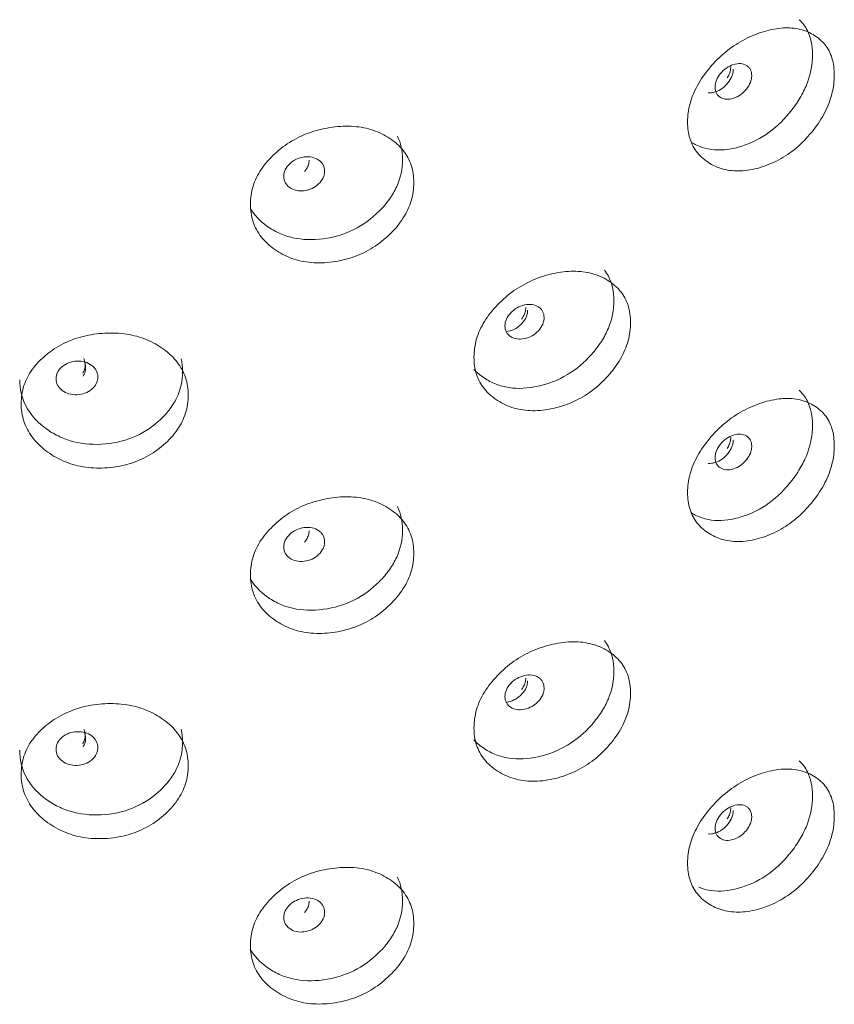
# Model space of a CAD drawing. Header units: millimetres. Extents: x 4 to 1188, y 1 to 840.
# Tile 216 of 256: x 1136.54 to 1142.18, y 268.91 to 275.73. Entities that reach past the tile are written whole.
import ezdxf

# ---------------------------------------------------------------- set-up
doc = ezdxf.new("R2010")
doc.units = ezdxf.units.MM
doc.layers.add('1', color=7, linetype='Continuous')

msp = doc.modelspace()

# ---------------------------------------------------------------- linework, layer by layer
at = {"layer": '1', "color": 154, "linetype": 'Continuous', "lineweight": 13}
for points, knots in [([(1141.9388, 275.7319), (1141.9623, 275.71), (1141.9813, 275.6848), (1142.0196, 275.6095), (1142.0314, 275.5535), (1142.0315, 275.4241), (1142.0197, 275.3599), (1141.984, 275.2644), (1141.9691, 275.2327), (1141.9422, 275.1853), (1141.9325, 275.1696), (1141.9116, 275.1382), (1141.9002, 275.1223), (1141.8412, 275.0456), (1141.7888, 274.9939), (1141.6738, 274.9103), (1141.6108, 274.8784), (1141.475, 274.8349), (1141.4116, 274.8264), (1141.3234, 274.8333), (1141.2952, 274.8389), (1141.2546, 274.8522), (1141.2414, 274.8574), (1141.2166, 274.869), (1141.2052, 274.8751), (1141.1937, 274.8821)], [0, 0, 0, 0, 0.080501, 0.080501, 0.212253, 0.212253, 0.344005, 0.344005, 0.409881, 0.409881, 0.442819, 0.442819, 0.475758, 0.475758, 0.60751, 0.60751, 0.739262, 0.739262, 0.871014, 0.871014, 0.936891, 0.936891, 0.969829, 0.969829, 1, 1, 1, 1]), ([(1141.1662, 275.0239), (1141.1662, 275.0655), (1141.1769, 275.1502), (1141.2304, 275.2803), (1141.3163, 275.4015), (1141.4233, 275.5093), (1141.5485, 275.5942), (1141.6816, 275.65), (1141.8136, 275.6791), (1141.9361, 275.6733), (1142.0395, 275.6328), (1142.1217, 275.5653), (1142.1724, 275.4685), (1142.1875, 275.3507), (1142.1725, 275.222), (1142.1217, 275.089), (1142.0395, 274.9637), (1141.9361, 274.852), (1141.8136, 274.7643), (1141.6816, 274.7075), (1141.5485, 274.6794), (1141.4233, 274.6881), (1141.3162, 274.7325), (1141.2301, 274.804), (1141.1765, 274.9036), (1141.1661, 274.9824), (1141.1662, 275.0239)], [0, 0, 0, 0, 0.042089, 0.082711, 0.124995, 0.166981, 0.207667, 0.249993, 0.292228, 0.332914, 0.374992, 0.417271, 0.457893, 0.500005, 0.542022, 0.582644, 0.625021, 0.667005, 0.707691, 0.750017, 0.792251, 0.832937, 0.875017, 0.917377, 0.957984, 1, 1, 1, 1]), ([(1141.3562, 275.2648), (1141.3561, 275.2488), (1141.3591, 275.2349), (1141.3715, 275.2113), (1141.3807, 275.2017), (1141.4059, 275.1865), (1141.4197, 275.1821), (1141.4498, 275.18), (1141.4658, 275.1822), (1141.5187, 275.1988), (1141.5485, 275.2197), (1141.5856, 275.2659), (1141.5949, 275.2815), (1141.6041, 275.3051), (1141.6064, 275.313), (1141.6095, 275.3288), (1141.6102, 275.3367), (1141.6102, 275.361), (1141.6071, 275.3749), (1141.5979, 275.3925), (1141.5941, 275.3978), (1141.5849, 275.4074), (1141.5797, 275.4115), (1141.5609, 275.4227), (1141.5472, 275.4269), (1141.5173, 275.4288), (1141.5013, 275.4266), (1141.4484, 275.4098), (1141.4182, 275.3889), (1141.3688, 275.3283), (1141.3563, 275.2969), (1141.3562, 275.2648)], [0, 0, 0, 0, 0.0625, 0.0625, 0.125, 0.125, 0.1875, 0.1875, 0.25, 0.25, 0.375, 0.375, 0.4375, 0.4375, 0.46875, 0.46875, 0.5, 0.5, 0.5625, 0.5625, 0.59375, 0.59375, 0.625, 0.625, 0.6875, 0.6875, 0.75, 0.75, 0.875, 0.875, 1, 1, 1, 1]), ([(1141.441, 275.3294), (1141.4439, 275.3338), (1141.4524, 275.3485), (1141.4627, 275.3749), (1141.4651, 275.3959), (1141.4651, 275.4062)], [0, 0, 0, 0, 0.179551, 0.582865, 1, 1, 1, 1]), ([(1141.3088, 275.2253), (1141.3163, 275.2248), (1141.324, 275.225), (1141.34, 275.2272), (1141.3483, 275.229), (1141.3744, 275.2372), (1141.3905, 275.2451), (1141.4201, 275.2659), (1141.4335, 275.2786), (1141.4581, 275.3093), (1141.4673, 275.3249), (1141.4765, 275.3485), (1141.4788, 275.3563), (1141.4818, 275.3722), (1141.4826, 275.3801), (1141.4825, 275.3882)], [0, 0, 0, 0, 0.099955, 0.099955, 0.19996, 0.19996, 0.39997, 0.39997, 0.59998, 0.59998, 0.79999, 0.79999, 0.899995, 0.899995, 1, 1, 1, 1]), ([(1138.1374, 274.454), (1138.1375, 274.4956), (1138.1491, 274.5785), (1138.2079, 274.6994), (1138.3023, 274.806), (1138.4203, 274.8955), (1138.5589, 274.9589), (1138.7068, 274.9919), (1138.8542, 274.9983), (1138.9915, 274.9714), (1139.1079, 274.913), (1139.2008, 274.8313), (1139.2582, 274.7257), (1139.2752, 274.6053), (1139.2583, 274.4792), (1139.2008, 274.355), (1139.108, 274.2439), (1138.9916, 274.1501), (1138.8542, 274.0835), (1138.7068, 274.0494), (1138.5589, 274.0442), (1138.4204, 274.0742), (1138.3022, 274.137), (1138.2075, 274.2231), (1138.1487, 274.3319), (1138.1373, 274.4124), (1138.1374, 274.454)], [0, 0, 0, 0, 0.042089, 0.082711, 0.124995, 0.166981, 0.207667, 0.249993, 0.292228, 0.332914, 0.374992, 0.417271, 0.457893, 0.500005, 0.542022, 0.582644, 0.625021, 0.667005, 0.707691, 0.750017, 0.792251, 0.832937, 0.875017, 0.917377, 0.957984, 1, 1, 1, 1]), ([(1139.1564, 274.9259), (1139.1797, 274.8776), (1139.1913, 274.8231), (1139.1914, 274.6982), (1139.178, 274.636), (1139.1376, 274.5467), (1139.1208, 274.5175), (1139.0905, 274.4749), (1139.0795, 274.4608), (1139.0559, 274.4331), (1139.043, 274.4192), (1138.9765, 274.3526), (1138.9176, 274.3099), (1138.7886, 274.2462), (1138.7182, 274.2251), (1138.5669, 274.2049), (1138.4965, 274.2073), (1138.3989, 274.2293), (1138.3677, 274.2397), (1138.3229, 274.2599), (1138.3083, 274.2674), (1138.2798, 274.284), (1138.2661, 274.2929), (1138.2026, 274.3385), (1138.1641, 274.3796), (1138.1369, 274.4259)], [0, 0, 0, 0, 0.118794, 0.118794, 0.246426, 0.246426, 0.310243, 0.310243, 0.342151, 0.342151, 0.374059, 0.374059, 0.501691, 0.501691, 0.629324, 0.629324, 0.756956, 0.756956, 0.820772, 0.820772, 0.85268, 0.85268, 0.884588, 0.884588, 1, 1, 1, 1]), ([(1138.3688, 274.6473), (1138.3687, 274.6313), (1138.3721, 274.6168), (1138.3858, 274.5911), (1138.396, 274.5799), (1138.424, 274.5602), (1138.4393, 274.5535), (1138.4727, 274.5461), (1138.4906, 274.5454), (1138.5494, 274.5528), (1138.5827, 274.5684), (1138.6242, 274.6081), (1138.6345, 274.6221), (1138.6448, 274.644), (1138.6474, 274.6515), (1138.6508, 274.6668), (1138.6516, 274.6746), (1138.6516, 274.6989), (1138.6481, 274.7134), (1138.6379, 274.7326), (1138.6336, 274.7386), (1138.6233, 274.7497), (1138.6175, 274.7548), (1138.5966, 274.7692), (1138.5813, 274.7758), (1138.5479, 274.783), (1138.5301, 274.7836), (1138.4712, 274.7761), (1138.4376, 274.7605), (1138.3828, 274.7086), (1138.3689, 274.6794), (1138.3688, 274.6473)], [0, 0, 0, 0, 0.0625, 0.0625, 0.125, 0.125, 0.1875, 0.1875, 0.25, 0.25, 0.375, 0.375, 0.4375, 0.4375, 0.46875, 0.46875, 0.5, 0.5, 0.5625, 0.5625, 0.59375, 0.59375, 0.625, 0.625, 0.6875, 0.6875, 0.75, 0.75, 0.875, 0.875, 1, 1, 1, 1]), ([(1138.512, 274.6811), (1138.5172, 274.6868), (1138.5287, 274.7018), (1138.5412, 274.7286), (1138.5439, 274.7491), (1138.5439, 274.7594)], [0, 0, 0, 0, 0.24731, 0.617315, 1, 1, 1, 1]), ([(1140.5902, 273.998), (1140.6003, 273.9847), (1140.6093, 273.9706), (1140.6426, 273.9071), (1140.6554, 273.8501), (1140.6555, 273.7207), (1140.6428, 273.6575), (1140.6043, 273.5649), (1140.5883, 273.5345), (1140.5594, 273.4894), (1140.549, 273.4745), (1140.5265, 273.4449), (1140.5143, 273.4299), (1140.4508, 273.3581), (1140.3947, 273.3108), (1140.2715, 273.2369), (1140.2042, 273.2102), (1140.0592, 273.178), (1139.9916, 273.1749), (1139.8978, 273.1891), (1139.8678, 273.1971), (1139.8247, 273.2137), (1139.8106, 273.2201), (1139.7832, 273.2343), (1139.7699, 273.2421), (1139.7298, 273.2688), (1139.7063, 273.2887), (1139.6861, 273.3105)], [0, 0, 0, 0, 0.038881, 0.038881, 0.166885, 0.166885, 0.294889, 0.294889, 0.358891, 0.358891, 0.390893, 0.390893, 0.422894, 0.422894, 0.550898, 0.550898, 0.678902, 0.678902, 0.806906, 0.806906, 0.870908, 0.870908, 0.902909, 0.902909, 0.93491, 0.93491, 1, 1, 1, 1]), ([(1139.6863, 273.3946), (1139.6864, 273.4363), (1139.6977, 273.5201), (1139.7544, 273.6457), (1139.8454, 273.7598), (1139.959, 273.8586), (1140.0922, 273.9331), (1140.2341, 273.9777), (1140.3752, 273.9958), (1140.5064, 273.9797), (1140.6174, 273.9306), (1140.7057, 273.8562), (1140.7604, 273.7552), (1140.7766, 273.636), (1140.7605, 273.5086), (1140.7057, 273.3799), (1140.6174, 273.2615), (1140.5064, 273.1584), (1140.3752, 273.081), (1140.2341, 273.0352), (1140.0922, 273.0183), (1139.9591, 273.0374), (1139.8453, 273.0908), (1139.754, 273.1694), (1139.6973, 273.2735), (1139.6863, 273.3531), (1139.6863, 273.3946)], [0, 0, 0, 0, 0.042089, 0.082711, 0.124995, 0.166981, 0.207667, 0.249993, 0.292228, 0.332914, 0.374992, 0.417271, 0.457893, 0.500005, 0.542022, 0.582644, 0.625021, 0.667005, 0.707691, 0.750017, 0.792251, 0.832937, 0.875017, 0.917377, 0.957984, 1, 1, 1, 1]), ([(1139.9007, 273.6113), (1139.9007, 273.5952), (1139.9039, 273.5811), (1139.9171, 273.5564), (1139.9269, 273.5461), (1139.9538, 273.5287), (1139.9685, 273.5232), (1140.0005, 273.5185), (1140.0177, 273.5193), (1140.0741, 273.5314), (1140.106, 273.5497), (1140.1457, 273.5928), (1140.1556, 273.6076), (1140.1654, 273.6304), (1140.1679, 273.638), (1140.1712, 273.6536), (1140.172, 273.6614), (1140.1719, 273.6857), (1140.1686, 273.7), (1140.1588, 273.7184), (1140.1547, 273.724), (1140.1449, 273.7343), (1140.1393, 273.7389), (1140.1193, 273.7517), (1140.1046, 273.757), (1140.0727, 273.7615), (1140.0556, 273.7606), (1139.9991, 273.7484), (1139.9668, 273.73), (1139.9142, 273.6737), (1139.9009, 273.6434), (1139.9007, 273.6113)], [0, 0, 0, 0, 0.0625, 0.0625, 0.125, 0.125, 0.1875, 0.1875, 0.25, 0.25, 0.375, 0.375, 0.4375, 0.4375, 0.46875, 0.46875, 0.5, 0.5, 0.5625, 0.5625, 0.59375, 0.59375, 0.625, 0.625, 0.6875, 0.6875, 0.75, 0.75, 0.875, 0.875, 1, 1, 1, 1]), ([(1139.9073, 273.5713), (1139.9125, 273.5719), (1139.9179, 273.5728), (1139.9421, 273.578), (1139.9593, 273.5845), (1139.991, 273.6027), (1140.0053, 273.6143), (1140.0316, 273.6429), (1140.0414, 273.6576), (1140.0512, 273.6804), (1140.0537, 273.6881), (1140.0569, 273.7037), (1140.0577, 273.7115), (1140.0577, 273.7196)], [0, 0, 0, 0, 0.069822, 0.069822, 0.302366, 0.302366, 0.534911, 0.534911, 0.767455, 0.767455, 0.883728, 0.883728, 1, 1, 1, 1]), ([(1140.015, 273.6587), (1140.0197, 273.6646), (1140.0305, 273.6803), (1140.0423, 273.7078), (1140.045, 273.7286), (1140.0449, 273.7389)], [0, 0, 0, 0, 0.23965, 0.613421, 1, 1, 1, 1]), ([(1136.5496, 273.074), (1136.5496, 273.1156), (1136.5615, 273.1975), (1136.6211, 273.3137), (1136.7171, 273.4125), (1136.8372, 273.4924), (1136.9784, 273.5446), (1137.1295, 273.5654), (1137.2804, 273.5597), (1137.4211, 273.5216), (1137.5407, 273.4537), (1137.6361, 273.3644), (1137.6953, 273.2541), (1137.7128, 273.1323), (1137.6954, 273.0076), (1137.6361, 272.888), (1137.5407, 272.7846), (1137.4212, 272.7003), (1137.2804, 272.645), (1137.1295, 272.6229), (1136.9784, 272.6298), (1136.8372, 272.6712), (1136.717, 272.7436), (1136.6207, 272.8374), (1136.5611, 272.951), (1136.5495, 273.0324), (1136.5496, 273.074)], [0, 0, 0, 0, 0.042089, 0.082711, 0.124995, 0.166981, 0.207667, 0.249993, 0.292228, 0.332914, 0.374992, 0.417271, 0.457893, 0.500005, 0.542022, 0.582644, 0.625021, 0.667005, 0.707691, 0.750017, 0.792251, 0.832937, 0.875017, 0.917377, 0.957984, 1, 1, 1, 1]), ([(1137.6583, 273.3842), (1137.6646, 273.3558), (1137.6678, 273.3261), (1137.6679, 273.2304), (1137.6541, 273.1693), (1137.6125, 273.0833), (1137.5952, 273.0555), (1137.564, 273.0153), (1137.5527, 273.0022), (1137.5284, 272.9764), (1137.5152, 272.9635), (1137.4468, 272.9024), (1137.3864, 272.8646), (1137.2542, 272.8114), (1137.1821, 272.796), (1137.0274, 272.7882), (1136.9555, 272.7964), (1136.856, 272.8264), (1136.8243, 272.8393), (1136.7787, 272.8632), (1136.7638, 272.8719), (1136.7348, 272.8907), (1136.7208, 272.9007), (1136.6509, 272.9558), (1136.609, 273.0053), (1136.5532, 273.1144), (1136.5393, 273.174), (1136.5394, 273.2388)], [0, 0, 0, 0, 0.056493, 0.056493, 0.174431, 0.174431, 0.2334, 0.2334, 0.262885, 0.262885, 0.292369, 0.292369, 0.410308, 0.410308, 0.528246, 0.528246, 0.646185, 0.646185, 0.705154, 0.705154, 0.734639, 0.734639, 0.764123, 0.764123, 0.882062, 0.882062, 1, 1, 1, 1]), ([(1136.7915, 273.2456), (1136.7914, 273.2296), (1136.7949, 273.2149), (1136.8089, 273.188), (1136.8193, 273.1759), (1136.8478, 273.154), (1136.8634, 273.1459), (1136.8975, 273.1358), (1136.9157, 273.1336), (1136.9758, 273.1361), (1137.0098, 273.1489), (1137.0521, 273.1852), (1137.0627, 273.1982), (1137.0733, 273.2193), (1137.0759, 273.2266), (1137.0794, 273.2416), (1137.0802, 273.2493), (1137.0802, 273.2736), (1137.0767, 273.2884), (1137.0661, 273.3085), (1137.0618, 273.3148), (1137.0513, 273.3268), (1137.0453, 273.3323), (1137.024, 273.3486), (1137.0083, 273.3564), (1136.9743, 273.3664), (1136.9561, 273.3685), (1136.8959, 273.3659), (1136.8616, 273.3531), (1136.8057, 273.3058), (1136.7917, 273.2777), (1136.7915, 273.2456)], [0, 0, 0, 0, 0.0625, 0.0625, 0.125, 0.125, 0.1875, 0.1875, 0.25, 0.25, 0.375, 0.375, 0.4375, 0.4375, 0.46875, 0.46875, 0.5, 0.5, 0.5625, 0.5625, 0.59375, 0.59375, 0.625, 0.625, 0.6875, 0.6875, 0.75, 0.75, 0.875, 0.875, 1, 1, 1, 1]), ([(1136.9757, 273.2837), (1136.9813, 273.2921), (1136.9904, 273.3109), (1136.9953, 273.3461), (1136.9898, 273.3717), (1136.9827, 273.3856)], [0, 0, 0, 0, 0.268261, 0.562345, 1, 1, 1, 1]), ([(1136.9784, 273.2631), (1136.9811, 273.2671), (1136.9835, 273.2712), (1136.989, 273.2824), (1136.9916, 273.2897), (1136.9951, 273.3047), (1136.996, 273.3124), (1136.9959, 273.3367), (1136.9924, 273.3516), (1136.9854, 273.365)], [0, 0, 0, 0, 0.129204, 0.129204, 0.346903, 0.346903, 0.564602, 0.564602, 1, 1, 1, 1]), ([(1141.9388, 273.1658), (1141.9623, 273.1439), (1141.9813, 273.1187), (1142.0196, 273.0434), (1142.0314, 272.9874), (1142.0315, 272.858), (1142.0197, 272.7938), (1141.984, 272.6982), (1141.9691, 272.6665), (1141.9422, 272.6192), (1141.9325, 272.6035), (1141.9116, 272.5721), (1141.9002, 272.5562), (1141.8412, 272.4794), (1141.7888, 272.4277), (1141.6738, 272.3442), (1141.6108, 272.3122), (1141.475, 272.2687), (1141.4116, 272.2603), (1141.3234, 272.2672), (1141.2952, 272.2728), (1141.2546, 272.286), (1141.2414, 272.2913), (1141.2166, 272.3029), (1141.2052, 272.309), (1141.1937, 272.316)], [0, 0, 0, 0, 0.080501, 0.080501, 0.212253, 0.212253, 0.344005, 0.344005, 0.409881, 0.409881, 0.442819, 0.442819, 0.475758, 0.475758, 0.60751, 0.60751, 0.739262, 0.739262, 0.871014, 0.871014, 0.936891, 0.936891, 0.969829, 0.969829, 1, 1, 1, 1]), ([(1141.1662, 272.4578), (1141.1662, 272.4994), (1141.1769, 272.5841), (1141.2304, 272.7142), (1141.3163, 272.8354), (1141.4233, 272.9432), (1141.5485, 273.0281), (1141.6816, 273.0838), (1141.8136, 273.1129), (1141.9361, 273.1072), (1142.0395, 273.0666), (1142.1217, 272.9992), (1142.1724, 272.9024), (1142.1875, 272.7846), (1142.1725, 272.6559), (1142.1217, 272.5228), (1142.0395, 272.3976), (1141.9361, 272.2859), (1141.8136, 272.1982), (1141.6816, 272.1414), (1141.5485, 272.1133), (1141.4233, 272.122), (1141.3162, 272.1664), (1141.2301, 272.2379), (1141.1765, 272.3375), (1141.1661, 272.4162), (1141.1662, 272.4578)], [0, 0, 0, 0, 0.042089, 0.082711, 0.124995, 0.166981, 0.207667, 0.249993, 0.292228, 0.332914, 0.374992, 0.417271, 0.457893, 0.500005, 0.542022, 0.582644, 0.625021, 0.667005, 0.707691, 0.750017, 0.792251, 0.832937, 0.875017, 0.917377, 0.957984, 1, 1, 1, 1]), ([(1141.3088, 272.6592), (1141.3163, 272.6587), (1141.324, 272.6589), (1141.34, 272.661), (1141.3483, 272.6629), (1141.3744, 272.6711), (1141.3905, 272.679), (1141.4201, 272.6998), (1141.4335, 272.7125), (1141.4581, 272.7432), (1141.4673, 272.7588), (1141.4765, 272.7823), (1141.4788, 272.7902), (1141.4818, 272.8061), (1141.4826, 272.814), (1141.4825, 272.8221)], [0, 0, 0, 0, 0.099955, 0.099955, 0.19996, 0.19996, 0.39997, 0.39997, 0.59998, 0.59998, 0.79999, 0.79999, 0.899995, 0.899995, 1, 1, 1, 1]), ([(1141.3562, 272.6987), (1141.3561, 272.6826), (1141.3591, 272.6687), (1141.3715, 272.6451), (1141.3807, 272.6356), (1141.4059, 272.6203), (1141.4197, 272.616), (1141.4498, 272.6139), (1141.4658, 272.616), (1141.5187, 272.6327), (1141.5485, 272.6536), (1141.5856, 272.6998), (1141.5949, 272.7154), (1141.6041, 272.7389), (1141.6064, 272.7468), (1141.6095, 272.7627), (1141.6102, 272.7705), (1141.6102, 272.7948), (1141.6071, 272.8088), (1141.5979, 272.8264), (1141.5941, 272.8317), (1141.5849, 272.8412), (1141.5797, 272.8454), (1141.5609, 272.8565), (1141.5472, 272.8607), (1141.5173, 272.8627), (1141.5013, 272.8604), (1141.4484, 272.8437), (1141.4182, 272.8227), (1141.3688, 272.7622), (1141.3563, 272.7308), (1141.3562, 272.6987)], [0, 0, 0, 0, 0.0625, 0.0625, 0.125, 0.125, 0.1875, 0.1875, 0.25, 0.25, 0.375, 0.375, 0.4375, 0.4375, 0.46875, 0.46875, 0.5, 0.5, 0.5625, 0.5625, 0.59375, 0.59375, 0.625, 0.625, 0.6875, 0.6875, 0.75, 0.75, 0.875, 0.875, 1, 1, 1, 1]), ([(1141.441, 272.7633), (1141.4439, 272.7677), (1141.4524, 272.7824), (1141.4627, 272.8087), (1141.4651, 272.8297), (1141.4651, 272.8401)], [0, 0, 0, 0, 0.179551, 0.582865, 1, 1, 1, 1]), ([(1138.1374, 271.8878), (1138.1375, 271.9294), (1138.1491, 272.0123), (1138.2079, 272.1333), (1138.3023, 272.2398), (1138.4203, 272.3294), (1138.5589, 272.3928), (1138.7068, 272.4257), (1138.8542, 272.4321), (1138.9915, 272.4052), (1139.1079, 272.3469), (1139.2008, 272.2652), (1139.2582, 272.1596), (1139.2752, 272.0392), (1139.2583, 271.9131), (1139.2008, 271.7888), (1139.108, 271.6778), (1138.9916, 271.5839), (1138.8542, 271.5173), (1138.7068, 271.4833), (1138.5589, 271.478), (1138.4204, 271.5081), (1138.3022, 271.5709), (1138.2075, 271.657), (1138.1487, 271.7658), (1138.1373, 271.8463), (1138.1374, 271.8878)], [0, 0, 0, 0, 0.042089, 0.082711, 0.124995, 0.166981, 0.207667, 0.249993, 0.292228, 0.332914, 0.374992, 0.417271, 0.457893, 0.500005, 0.542022, 0.582644, 0.625021, 0.667005, 0.707691, 0.750017, 0.792251, 0.832937, 0.875017, 0.917377, 0.957984, 1, 1, 1, 1]), ([(1139.1564, 272.3597), (1139.1797, 272.3115), (1139.1913, 272.257), (1139.1914, 272.1321), (1139.178, 272.0699), (1139.1376, 271.9805), (1139.1208, 271.9514), (1139.0905, 271.9087), (1139.0795, 271.8947), (1139.0559, 271.8669), (1139.043, 271.853), (1138.9765, 271.7864), (1138.9176, 271.7438), (1138.7886, 271.6801), (1138.7182, 271.659), (1138.5669, 271.6388), (1138.4965, 271.6412), (1138.3989, 271.6632), (1138.3677, 271.6736), (1138.3229, 271.6938), (1138.3083, 271.7013), (1138.2798, 271.7178), (1138.2661, 271.7267), (1138.2026, 271.7724), (1138.1641, 271.8135), (1138.1369, 271.8598)], [0, 0, 0, 0, 0.118794, 0.118794, 0.246426, 0.246426, 0.310243, 0.310243, 0.342151, 0.342151, 0.374059, 0.374059, 0.501691, 0.501691, 0.629324, 0.629324, 0.756956, 0.756956, 0.820772, 0.820772, 0.85268, 0.85268, 0.884588, 0.884588, 1, 1, 1, 1]), ([(1138.3688, 272.0812), (1138.3687, 272.0651), (1138.3721, 272.0507), (1138.3858, 272.0249), (1138.396, 272.0137), (1138.424, 271.9941), (1138.4393, 271.9874), (1138.4727, 271.98), (1138.4906, 271.9793), (1138.5494, 271.9867), (1138.5827, 272.0023), (1138.6242, 272.042), (1138.6345, 272.056), (1138.6448, 272.0779), (1138.6474, 272.0854), (1138.6508, 272.1007), (1138.6516, 272.1084), (1138.6516, 272.1327), (1138.6481, 272.1472), (1138.6379, 272.1665), (1138.6336, 272.1725), (1138.6233, 272.1836), (1138.6175, 272.1886), (1138.5966, 272.2031), (1138.5813, 272.2097), (1138.5479, 272.2169), (1138.5301, 272.2175), (1138.4712, 272.21), (1138.4376, 272.1944), (1138.3828, 272.1425), (1138.3689, 272.1132), (1138.3688, 272.0812)], [0, 0, 0, 0, 0.0625, 0.0625, 0.125, 0.125, 0.1875, 0.1875, 0.25, 0.25, 0.375, 0.375, 0.4375, 0.4375, 0.46875, 0.46875, 0.5, 0.5, 0.5625, 0.5625, 0.59375, 0.59375, 0.625, 0.625, 0.6875, 0.6875, 0.75, 0.75, 0.875, 0.875, 1, 1, 1, 1]), ([(1138.512, 272.1149), (1138.5172, 272.1207), (1138.5287, 272.1357), (1138.5412, 272.1624), (1138.5439, 272.183), (1138.5439, 272.1933)], [0, 0, 0, 0, 0.24731, 0.617315, 1, 1, 1, 1]), ([(1140.5902, 271.4319), (1140.6003, 271.4186), (1140.6093, 271.4045), (1140.6426, 271.3409), (1140.6554, 271.284), (1140.6555, 271.1546), (1140.6428, 271.0913), (1140.6043, 270.9988), (1140.5883, 270.9683), (1140.5594, 270.9233), (1140.549, 270.9083), (1140.5265, 270.8787), (1140.5143, 270.8638), (1140.4508, 270.792), (1140.3947, 270.7447), (1140.2715, 270.6707), (1140.2042, 270.6441), (1140.0592, 270.6119), (1139.9916, 270.6087), (1139.8978, 270.623), (1139.8678, 270.6309), (1139.8247, 270.6476), (1139.8106, 270.6539), (1139.7832, 270.6682), (1139.7699, 270.676), (1139.7298, 270.7027), (1139.7063, 270.7226), (1139.6861, 270.7444)], [0, 0, 0, 0, 0.038881, 0.038881, 0.166885, 0.166885, 0.294889, 0.294889, 0.358891, 0.358891, 0.390893, 0.390893, 0.422894, 0.422894, 0.550898, 0.550898, 0.678902, 0.678902, 0.806906, 0.806906, 0.870908, 0.870908, 0.902909, 0.902909, 0.93491, 0.93491, 1, 1, 1, 1]), ([(1139.6863, 270.8285), (1139.6864, 270.8701), (1139.6977, 270.9539), (1139.7544, 271.0796), (1139.8454, 271.1936), (1139.959, 271.2925), (1140.0922, 271.3669), (1140.2341, 271.4116), (1140.3752, 271.4296), (1140.5064, 271.4136), (1140.6174, 271.3644), (1140.7057, 271.2901), (1140.7604, 271.189), (1140.7766, 271.0699), (1140.7605, 270.9425), (1140.7057, 270.8137), (1140.6174, 270.6954), (1140.5064, 270.5923), (1140.3752, 270.5149), (1140.2341, 270.4691), (1140.0922, 270.4522), (1139.9591, 270.4713), (1139.8453, 270.5246), (1139.754, 270.6033), (1139.6973, 270.7074), (1139.6863, 270.787), (1139.6863, 270.8285)], [0, 0, 0, 0, 0.042089, 0.082711, 0.124995, 0.166981, 0.207667, 0.249993, 0.292228, 0.332914, 0.374992, 0.417271, 0.457893, 0.500005, 0.542022, 0.582644, 0.625021, 0.667005, 0.707691, 0.750017, 0.792251, 0.832937, 0.875017, 0.917377, 0.957984, 1, 1, 1, 1]), ([(1139.9007, 271.0452), (1139.9007, 271.0291), (1139.9039, 271.0149), (1139.9171, 270.9903), (1139.9269, 270.9799), (1139.9538, 270.9626), (1139.9685, 270.9571), (1140.0005, 270.9524), (1140.0177, 270.9531), (1140.0741, 270.9653), (1140.106, 270.9836), (1140.1457, 271.0267), (1140.1556, 271.0414), (1140.1654, 271.0642), (1140.1679, 271.0719), (1140.1712, 271.0875), (1140.172, 271.0953), (1140.1719, 271.1196), (1140.1686, 271.1338), (1140.1588, 271.1522), (1140.1547, 271.1579), (1140.1449, 271.1682), (1140.1393, 271.1727), (1140.1193, 271.1855), (1140.1046, 271.1909), (1140.0727, 271.1954), (1140.0556, 271.1945), (1139.9991, 271.1823), (1139.9668, 271.1639), (1139.9142, 271.1076), (1139.9009, 271.0772), (1139.9007, 271.0452)], [0, 0, 0, 0, 0.0625, 0.0625, 0.125, 0.125, 0.1875, 0.1875, 0.25, 0.25, 0.375, 0.375, 0.4375, 0.4375, 0.46875, 0.46875, 0.5, 0.5, 0.5625, 0.5625, 0.59375, 0.59375, 0.625, 0.625, 0.6875, 0.6875, 0.75, 0.75, 0.875, 0.875, 1, 1, 1, 1]), ([(1140.015, 271.0925), (1140.0197, 271.0985), (1140.0305, 271.1142), (1140.0423, 271.1416), (1140.045, 271.1624), (1140.0449, 271.1727)], [0, 0, 0, 0, 0.23965, 0.613421, 1, 1, 1, 1]), ([(1139.9073, 271.0052), (1139.9125, 271.0058), (1139.9179, 271.0067), (1139.9421, 271.0119), (1139.9593, 271.0184), (1139.991, 271.0366), (1140.0053, 271.0481), (1140.0316, 271.0768), (1140.0414, 271.0915), (1140.0512, 271.1143), (1140.0537, 271.122), (1140.0569, 271.1376), (1140.0577, 271.1454), (1140.0577, 271.1535)], [0, 0, 0, 0, 0.069822, 0.069822, 0.302366, 0.302366, 0.534911, 0.534911, 0.767455, 0.767455, 0.883728, 0.883728, 1, 1, 1, 1]), ([(1136.5496, 270.5078), (1136.5496, 270.5494), (1136.5615, 270.6314), (1136.6211, 270.7476), (1136.7171, 270.8464), (1136.8372, 270.9263), (1136.9784, 270.9784), (1137.1295, 270.9993), (1137.2804, 270.9936), (1137.4211, 270.9555), (1137.5407, 270.8876), (1137.6361, 270.7983), (1137.6953, 270.688), (1137.7128, 270.5661), (1137.6954, 270.4414), (1137.6361, 270.3219), (1137.5407, 270.2185), (1137.4212, 270.1342), (1137.2804, 270.0788), (1137.1295, 270.0568), (1136.9784, 270.0637), (1136.8372, 270.105), (1136.717, 270.1774), (1136.6207, 270.2713), (1136.5611, 270.3849), (1136.5495, 270.4663), (1136.5496, 270.5078)], [0, 0, 0, 0, 0.042089, 0.082711, 0.124995, 0.166981, 0.207667, 0.249993, 0.292228, 0.332914, 0.374992, 0.417271, 0.457893, 0.500005, 0.542022, 0.582644, 0.625021, 0.667005, 0.707691, 0.750017, 0.792251, 0.832937, 0.875017, 0.917377, 0.957984, 1, 1, 1, 1]), ([(1137.6583, 270.8181), (1137.6646, 270.7897), (1137.6678, 270.76), (1137.6679, 270.6643), (1137.6541, 270.6032), (1137.6125, 270.5171), (1137.5952, 270.4894), (1137.564, 270.4492), (1137.5527, 270.436), (1137.5284, 270.4102), (1137.5152, 270.3974), (1137.4468, 270.3362), (1137.3864, 270.2984), (1137.2542, 270.2453), (1137.1821, 270.2299), (1137.0274, 270.2221), (1136.9555, 270.2303), (1136.856, 270.2602), (1136.8243, 270.2732), (1136.7787, 270.2971), (1136.7638, 270.3057), (1136.7348, 270.3246), (1136.7208, 270.3346), (1136.6509, 270.3897), (1136.609, 270.4391), (1136.5532, 270.5483), (1136.5393, 270.6078), (1136.5394, 270.6727)], [0, 0, 0, 0, 0.056493, 0.056493, 0.174431, 0.174431, 0.2334, 0.2334, 0.262885, 0.262885, 0.292369, 0.292369, 0.410308, 0.410308, 0.528246, 0.528246, 0.646185, 0.646185, 0.705154, 0.705154, 0.734639, 0.734639, 0.764123, 0.764123, 0.882062, 0.882062, 1, 1, 1, 1]), ([(1136.7915, 270.6795), (1136.7914, 270.6635), (1136.7949, 270.6487), (1136.8089, 270.6218), (1136.8193, 270.6098), (1136.8478, 270.5878), (1136.8634, 270.5798), (1136.8975, 270.5696), (1136.9157, 270.5675), (1136.9758, 270.5699), (1137.0098, 270.5828), (1137.0521, 270.619), (1137.0627, 270.6321), (1137.0733, 270.6532), (1137.0759, 270.6605), (1137.0794, 270.6755), (1137.0802, 270.6831), (1137.0802, 270.7075), (1137.0767, 270.7222), (1137.0661, 270.7423), (1137.0618, 270.7487), (1137.0513, 270.7607), (1137.0453, 270.7662), (1137.024, 270.7824), (1137.0083, 270.7903), (1136.9743, 270.8003), (1136.9561, 270.8023), (1136.8959, 270.7998), (1136.8616, 270.7869), (1136.8057, 270.7396), (1136.7917, 270.7115), (1136.7915, 270.6795)], [0, 0, 0, 0, 0.0625, 0.0625, 0.125, 0.125, 0.1875, 0.1875, 0.25, 0.25, 0.375, 0.375, 0.4375, 0.4375, 0.46875, 0.46875, 0.5, 0.5, 0.5625, 0.5625, 0.59375, 0.59375, 0.625, 0.625, 0.6875, 0.6875, 0.75, 0.75, 0.875, 0.875, 1, 1, 1, 1]), ([(1136.9757, 270.7176), (1136.9813, 270.726), (1136.9904, 270.7448), (1136.9953, 270.78), (1136.9898, 270.8056), (1136.9827, 270.8194)], [0, 0, 0, 0, 0.268261, 0.562345, 1, 1, 1, 1]), ([(1136.9784, 270.697), (1136.9811, 270.701), (1136.9835, 270.7051), (1136.989, 270.7163), (1136.9916, 270.7235), (1136.9951, 270.7386), (1136.996, 270.7462), (1136.9959, 270.7706), (1136.9924, 270.7854), (1136.9854, 270.7989)], [0, 0, 0, 0, 0.129204, 0.129204, 0.346903, 0.346903, 0.564602, 0.564602, 1, 1, 1, 1]), ([(1141.9388, 270.5996), (1141.9623, 270.5778), (1141.9813, 270.5526), (1142.0196, 270.4772), (1142.0314, 270.4213), (1142.0315, 270.2919), (1142.0197, 270.2276), (1141.984, 270.1321), (1141.9691, 270.1004), (1141.9422, 270.0531), (1141.9325, 270.0373), (1141.9116, 270.006), (1141.9002, 269.9901), (1141.8412, 269.9133), (1141.7888, 269.8616), (1141.6738, 269.7781), (1141.6108, 269.7461), (1141.475, 269.7026), (1141.4116, 269.6941), (1141.3234, 269.701), (1141.2952, 269.7066), (1141.2597, 269.7182), (1141.2514, 269.7213), (1141.2432, 269.7247)], [0, 0, 0, 0, 0.084079, 0.084079, 0.221687, 0.221687, 0.359295, 0.359295, 0.4281, 0.4281, 0.462502, 0.462502, 0.496904, 0.496904, 0.634512, 0.634512, 0.772121, 0.772121, 0.909729, 0.909729, 0.978533, 0.978533, 1, 1, 1, 1]), ([(1141.1662, 269.8917), (1141.1662, 269.9333), (1141.1769, 270.018), (1141.2304, 270.1481), (1141.3163, 270.2693), (1141.4233, 270.3771), (1141.5485, 270.4619), (1141.6816, 270.5177), (1141.8136, 270.5468), (1141.9361, 270.541), (1142.0395, 270.5005), (1142.1217, 270.4331), (1142.1724, 270.3363), (1142.1875, 270.2184), (1142.1725, 270.0898), (1142.1217, 269.9567), (1142.0395, 269.8314), (1141.9361, 269.7197), (1141.8136, 269.632), (1141.6816, 269.5752), (1141.5485, 269.5472), (1141.4233, 269.5558), (1141.3162, 269.6003), (1141.2301, 269.6717), (1141.1765, 269.7714), (1141.1661, 269.8501), (1141.1662, 269.8917)], [0, 0, 0, 0, 0.042089, 0.082711, 0.124995, 0.166981, 0.207667, 0.249993, 0.292228, 0.332914, 0.374992, 0.417271, 0.457893, 0.500005, 0.542022, 0.582644, 0.625021, 0.667005, 0.707691, 0.750017, 0.792251, 0.832937, 0.875017, 0.917377, 0.957984, 1, 1, 1, 1]), ([(1141.3562, 270.1325), (1141.3561, 270.1165), (1141.3591, 270.1026), (1141.3715, 270.079), (1141.3807, 270.0694), (1141.4059, 270.0542), (1141.4197, 270.0499), (1141.4498, 270.0477), (1141.4658, 270.0499), (1141.5187, 270.0666), (1141.5485, 270.0874), (1141.5856, 270.1337), (1141.5949, 270.1492), (1141.6041, 270.1728), (1141.6064, 270.1807), (1141.6095, 270.1965), (1141.6102, 270.2044), (1141.6102, 270.2287), (1141.6071, 270.2427), (1141.5979, 270.2603), (1141.5941, 270.2656), (1141.5849, 270.2751), (1141.5797, 270.2792), (1141.5609, 270.2904), (1141.5472, 270.2946), (1141.5173, 270.2965), (1141.5013, 270.2943), (1141.4484, 270.2775), (1141.4182, 270.2566), (1141.3688, 270.1961), (1141.3563, 270.1646), (1141.3562, 270.1325)], [0, 0, 0, 0, 0.0625, 0.0625, 0.125, 0.125, 0.1875, 0.1875, 0.25, 0.25, 0.375, 0.375, 0.4375, 0.4375, 0.46875, 0.46875, 0.5, 0.5, 0.5625, 0.5625, 0.59375, 0.59375, 0.625, 0.625, 0.6875, 0.6875, 0.75, 0.75, 0.875, 0.875, 1, 1, 1, 1]), ([(1141.3088, 270.0931), (1141.3163, 270.0925), (1141.324, 270.0928), (1141.34, 270.0949), (1141.3483, 270.0968), (1141.3744, 270.105), (1141.3905, 270.1129), (1141.4201, 270.1336), (1141.4335, 270.1463), (1141.4581, 270.1771), (1141.4673, 270.1926), (1141.4765, 270.2162), (1141.4788, 270.2241), (1141.4818, 270.2399), (1141.4826, 270.2478), (1141.4825, 270.2559)], [0, 0, 0, 0, 0.099955, 0.099955, 0.19996, 0.19996, 0.39997, 0.39997, 0.59998, 0.59998, 0.79999, 0.79999, 0.899995, 0.899995, 1, 1, 1, 1]), ([(1141.441, 270.1971), (1141.4439, 270.2016), (1141.4524, 270.2163), (1141.4627, 270.2426), (1141.4651, 270.2636), (1141.4651, 270.2739)], [0, 0, 0, 0, 0.179551, 0.582865, 1, 1, 1, 1]), ([(1138.1374, 269.3217), (1138.1375, 269.3633), (1138.1491, 269.4462), (1138.2079, 269.5672), (1138.3023, 269.6737), (1138.4203, 269.7632), (1138.5589, 269.8267), (1138.7068, 269.8596), (1138.8542, 269.866), (1138.9915, 269.8391), (1139.1079, 269.7807), (1139.2008, 269.6991), (1139.2582, 269.5935), (1139.2752, 269.473), (1139.2583, 269.3469), (1139.2008, 269.2227), (1139.108, 269.1117), (1138.9916, 269.0178), (1138.8542, 268.9512), (1138.7068, 268.9171), (1138.5589, 268.9119), (1138.4204, 268.942), (1138.3022, 269.0047), (1138.2075, 269.0909), (1138.1487, 269.1997), (1138.1373, 269.2802), (1138.1374, 269.3217)], [0, 0, 0, 0, 0.042089, 0.082711, 0.124995, 0.166981, 0.207667, 0.249993, 0.292228, 0.332914, 0.374992, 0.417271, 0.457893, 0.500005, 0.542022, 0.582644, 0.625021, 0.667005, 0.707691, 0.750017, 0.792251, 0.832937, 0.875017, 0.917377, 0.957984, 1, 1, 1, 1]), ([(1139.1564, 269.7936), (1139.1797, 269.7453), (1139.1913, 269.6909), (1139.1914, 269.5659), (1139.178, 269.5038), (1139.1376, 269.4144), (1139.1208, 269.3853), (1139.0905, 269.3426), (1139.0795, 269.3286), (1139.0559, 269.3008), (1139.043, 269.2869), (1138.9765, 269.2203), (1138.9176, 269.1777), (1138.7886, 269.1139), (1138.7182, 269.0928), (1138.5669, 269.0727), (1138.4965, 269.075), (1138.3989, 269.0971), (1138.3677, 269.1075), (1138.3229, 269.1277), (1138.3083, 269.1352), (1138.2798, 269.1517), (1138.2661, 269.1606), (1138.2026, 269.2063), (1138.1641, 269.2474), (1138.1369, 269.2936)], [0, 0, 0, 0, 0.118794, 0.118794, 0.246426, 0.246426, 0.310243, 0.310243, 0.342151, 0.342151, 0.374059, 0.374059, 0.501691, 0.501691, 0.629324, 0.629324, 0.756956, 0.756956, 0.820772, 0.820772, 0.85268, 0.85268, 0.884588, 0.884588, 1, 1, 1, 1]), ([(1138.3688, 269.515), (1138.3687, 269.499), (1138.3721, 269.4845), (1138.3858, 269.4588), (1138.396, 269.4476), (1138.424, 269.428), (1138.4393, 269.4212), (1138.4727, 269.4138), (1138.4906, 269.4132), (1138.5494, 269.4206), (1138.5827, 269.4362), (1138.6242, 269.4759), (1138.6345, 269.4898), (1138.6448, 269.5118), (1138.6474, 269.5193), (1138.6508, 269.5346), (1138.6516, 269.5423), (1138.6516, 269.5666), (1138.6481, 269.5811), (1138.6379, 269.6003), (1138.6336, 269.6063), (1138.6233, 269.6175), (1138.6175, 269.6225), (1138.5966, 269.637), (1138.5813, 269.6436), (1138.5479, 269.6507), (1138.5301, 269.6513), (1138.4712, 269.6439), (1138.4376, 269.6282), (1138.3828, 269.5763), (1138.3689, 269.5471), (1138.3688, 269.515)], [0, 0, 0, 0, 0.0625, 0.0625, 0.125, 0.125, 0.1875, 0.1875, 0.25, 0.25, 0.375, 0.375, 0.4375, 0.4375, 0.46875, 0.46875, 0.5, 0.5, 0.5625, 0.5625, 0.59375, 0.59375, 0.625, 0.625, 0.6875, 0.6875, 0.75, 0.75, 0.875, 0.875, 1, 1, 1, 1]), ([(1138.512, 269.5488), (1138.5172, 269.5546), (1138.5287, 269.5696), (1138.5412, 269.5963), (1138.5439, 269.6169), (1138.5439, 269.6272)], [0, 0, 0, 0, 0.24731, 0.617315, 1, 1, 1, 1])]:
    msp.add_open_spline(points, degree=3, knots=knots, dxfattribs=at)

doc.saveas('drawing.dxf')
